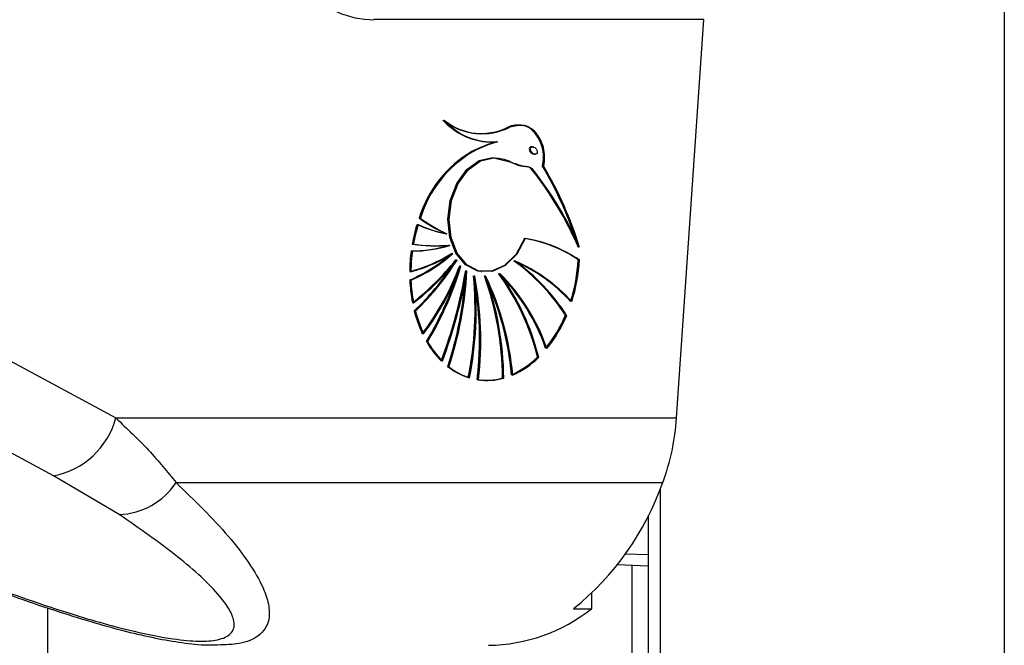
# Model space of a CAD drawing. Header units: millimetres. Extents: x 20 to 22981, y 40 to 19992.
# Tile 115 of 153: x 17539 to 17654, y 5781 to 5854. Entities that reach past the tile are written whole.
import ezdxf

# ---------------------------------------------------------------- set-up
doc = ezdxf.new("R2010")
doc.units = ezdxf.units.MM
doc.header["$LTSCALE"] = 2

msp = doc.modelspace()

# ---------------------------------------------------------------- linework, layer by layer
at = {"color": 8, "linetype": 'Continuous', "lineweight": 25}
for p, q in [((17654.15, 2191.49), (17654.15, 7939.49)), ((17614.05, 5799.24), (17614.05, 2191.49)), ((17612.66, 5791.57), (17609.98, 5791.66)), ((17609.06, 5790.42), (17612.66, 5790.28)), ((17610.77, 2780.48), (17610.77, 5790.35)), ((17542.65, 5785.38), (17542.65, 2192.28))]:
    msp.add_line(p, q, dxfattribs=at)
at = {"color": 7, "linetype": 'Continuous', "lineweight": 25}
for p, q in [((17619.13, 5853.93), (17580.66, 5853.93)), ((17615.96, 5807.52), (17619.13, 5853.93)), ((17592.29, 5840.71), (17592.36, 5840.7)), ((17595.01, 5839.7), (17595.08, 5839.69)), ((17599.27, 5839.1), (17599.17, 5839.11)), ((17592.14, 5838.55), (17592.07, 5838.56)), ((17599.36, 5838.27), (17599.51, 5838.25)), ((17600.41, 5836.84), (17600.48, 5836.83)), ((17586.02, 5830.8), (17585.95, 5830.81)), ((17589.11, 5828.99), (17589.18, 5828.98)), ((17589.45, 5827.64), (17589.52, 5827.63)), ((17589.83, 5826.69), (17589.9, 5826.68)), ((17590.3, 5825.93), (17590.37, 5825.92)), ((17597.07, 5825.8), (17597.14, 5825.79)), ((17604.49, 5825.94), (17604.63, 5825.92)), ((17590.75, 5825.25), (17590.82, 5825.24)), ((17591.45, 5824.67), (17591.52, 5824.66)), ((17593.21, 5824.56), (17593.28, 5824.55)), ((17595.28, 5824.36), (17595.35, 5824.35)), ((17584.94, 5823.58), (17584.87, 5823.59)), ((17592.37, 5824.07), (17592.44, 5824.06)), ((17593.63, 5824.07), (17593.7, 5824.06)), ((17527.01, 5820.19), (17550.6, 5807.52)), ((17585.45, 5819.99), (17585.38, 5820)), ((17603.01, 5819.49), (17603.15, 5819.47)), ((17586.88, 5816.41), (17586.81, 5816.42)), ((17599.75, 5814.61), (17599.89, 5814.59)), ((17589.35, 5813.5), (17589.28, 5813.51)), ((17595.74, 5812.16), (17595.81, 5812.15)), ((17550.6, 5807.52), (17615.96, 5807.52)), ((17551.01, 5796.26), (17543.36, 5800.79)), ((17557.63, 5799.98), (17614.34, 5799.98)), ((17612.66, 5796.17), (17612.66, 2191.49)), ((17609.06, 5790.42), (17612.66, 5790.28)), ((17606.06, 5785.29), (17606.06, 5787.09)), ((17603.94, 5785.29), (17606.06, 5785.29))]:
    msp.add_line(p, q, dxfattribs=at)
at = {"color": 7, "linetype": 'Continuous', "lineweight": 25, "flags": 128}
for points in [[(17593.35, 5839.74), (17594.1, 5839.68), (17594.94, 5839.71)], [(17593.14, 5824.57), (17592.78, 5824.64), (17591.37, 5825.37), (17590.24, 5826.72), (17589.53, 5828.56), (17589.3, 5830.68), (17589.58, 5832.86), (17590.35, 5834.85), (17591.51, 5836.46), (17592.95, 5837.5), (17594.5, 5837.85)], [(17598.24, 5828.44), (17597.25, 5826.62), (17595.92, 5825.3), (17594.4, 5824.61), (17592.85, 5824.63), (17591.44, 5825.36), (17590.31, 5826.71), (17589.6, 5828.55), (17589.37, 5830.67), (17589.65, 5832.85), (17590.42, 5834.85), (17591.58, 5836.45), (17593.02, 5837.49), (17594.57, 5837.84)], [(17598.31, 5828.43), (17597.32, 5826.61), (17595.99, 5825.29), (17594.47, 5824.6), (17592.92, 5824.62), (17591.51, 5825.35), (17590.38, 5826.7), (17589.67, 5828.54), (17589.44, 5830.66), (17589.72, 5832.84), (17590.49, 5834.84), (17591.65, 5836.44), (17593.09, 5837.48), (17594.64, 5837.83)], [(17543.36, 5800.79), (17533.12, 5806.28), (17519.78, 5813.45)]]:
    msp.add_lwpolyline(points, dxfattribs=at)
at = {"color": 7, "linetype": 'Continuous', "lineweight": 25}
for centre, radius, start, end in [((17594.48, 5847.37), 7.71, 221.7886, 261.5519), ((17593.25, 5847.71), 7.06, 230.9888, 296.9477), ((17594.46, 5847.23), 7.55, 221.5388, 274.1771), ((17593.32, 5847.7), 7.06, 230.9888, 296.9477), ((17594.53, 5847.22), 7.55, 221.5388, 274.1771), ((17593.22, 5847.74), 7.09, 235.2921, 261.8775), ((17593.14, 5847.89), 7.23, 262.6692, 296.6498), ((17599.29, 5824.73), 15.59, 106.1926, 117.5741), ((17599.36, 5824.72), 15.59, 106.1926, 117.5741), ((17599.43, 5824.72), 15.59, 106.1926, 117.5741), ((17599.02, 5826.78), 13.67, 120.5271, 162.8546), ((17599.09, 5826.77), 13.67, 120.5271, 162.8546), ((17599.16, 5826.76), 13.67, 120.5271, 162.8546), ((17562.91, 5814.7), 43.49, 18.3695, 30.6219), ((17562.83, 5814.61), 43.67, 17.7129, 30.6085), ((17562.74, 5814.52), 43.84, 17.0478, 30.595), ((17567.27, 5811.3), 40.57, 23.3661, 38.5739), ((17567.34, 5811.29), 40.57, 23.3661, 38.5739), ((17567.41, 5811.28), 40.57, 23.3661, 38.5739), ((17604.21, 5824.4), 19.35, 162.966, 169.9536), ((17604.28, 5824.39), 19.35, 162.966, 169.9536), ((17604.35, 5824.38), 19.35, 162.966, 169.9536), ((17591.82, 5843.31), 14.58, 245.2181, 259.022), ((17591.89, 5843.3), 14.58, 245.2181, 259.022), ((17591.96, 5843.29), 14.58, 245.2181, 259.022), ((17597.34, 5846.69), 19.54, 234.3536, 244.8797), ((17597.41, 5846.68), 19.54, 234.3536, 244.8797), ((17597.48, 5846.67), 19.54, 234.3536, 244.8797), ((17585.13, 5840.96), 13.97, 269.5843, 287.6755), ((17587.85, 5846.63), 19.04, 261.8582, 274.5904), ((17585.27, 5840.94), 13.97, 269.5843, 287.6755), ((17587.92, 5846.62), 19.04, 261.8582, 274.5904), ((17587.99, 5846.61), 19.04, 261.8582, 274.5904), ((17595.78, 5813.18), 15.45, 55.6961, 81.1293), ((17595.85, 5813.17), 15.45, 55.6961, 81.1293), ((17595.92, 5813.16), 15.45, 55.6961, 81.1293), ((17604.38, 5824.36), 19.53, 172.2558, 179.3472), ((17580.31, 5841.82), 17.83, 284.77, 301.9898), ((17577.47, 5840.64), 18.58, 293.4674, 311.3928), ((17580.38, 5841.81), 17.83, 284.77, 301.9898), ((17577.54, 5840.63), 18.58, 293.4674, 311.3928), ((17604.52, 5824.34), 19.53, 172.2558, 179.3472), ((17580.45, 5841.8), 17.83, 284.77, 301.9898), ((17577.61, 5840.62), 18.58, 293.4674, 311.3928), ((17566.43, 5844.91), 30.43, 308.0198, 321.4447), ((17566.5, 5844.9), 30.43, 308.0198, 321.4447), ((17566.57, 5844.89), 30.43, 308.0198, 321.4447), ((17564.99, 5841.54), 29.66, 313.432, 327.2936), ((17564.94, 5841.64), 29.83, 313.4525, 328.2249), ((17565.01, 5841.63), 29.83, 313.4525, 328.2249), ((17583.4, 5806.85), 23.33, 32.8181, 54.3457), ((17589.51, 5808.33), 19.01, 42.1686, 66.7982), ((17589.58, 5808.32), 19.01, 42.1686, 66.7982), ((17583.47, 5806.84), 23.33, 32.8181, 54.3457), ((17583.54, 5806.83), 23.33, 32.8181, 54.3457), ((17589.65, 5808.31), 19.01, 42.1686, 66.7982), ((17585.01, 5827.01), 19.51, 342.3478, 356.8655), ((17585.08, 5827), 19.51, 342.3478, 356.8655), ((17585.15, 5826.99), 19.51, 342.3478, 356.8655), ((17560.62, 5836.61), 32.14, 323.1414, 339.3064), ((17560.69, 5836.6), 32.14, 323.1414, 339.3064), ((17560.76, 5836.59), 32.14, 323.1414, 339.3064), ((17554.27, 5835.91), 37.93, 329.0818, 342.3853), ((17554.17, 5835.98), 38.12, 329.0996, 343.6435), ((17554.24, 5835.97), 38.12, 329.0996, 343.6435), ((17535.9, 5834.09), 56.27, 339.2659, 350.3756), ((17535.97, 5834.08), 56.27, 339.2659, 350.3756), ((17536.04, 5834.07), 56.27, 339.2659, 350.3756), ((17549.44, 5826.8), 42.07, 341.563, 357.094), ((17549.51, 5826.79), 42.07, 341.563, 357.094), ((17572.39, 5807.82), 28.19, 13.9255, 35.9336), ((17579.04, 5808.13), 22.92, 19.1165, 45.108), ((17579.11, 5808.12), 22.92, 19.1165, 45.108), ((17572.46, 5807.81), 28.19, 13.9255, 35.9336), ((17572.53, 5807.8), 28.19, 13.9255, 35.9336), ((17579.18, 5808.11), 22.92, 19.1165, 45.108), ((17602.79, 5824.3), 17.94, 182.2684, 190.8181), ((17602.86, 5824.29), 17.94, 182.2684, 190.8181), ((17602.93, 5824.28), 17.94, 182.2684, 190.8181), ((17549.38, 5826.81), 42.06, 341.5622, 356.2613), ((17551.05, 5820.26), 41.42, 348.8153, 5.2904), ((17551.12, 5820.25), 41.42, 348.8153, 5.2904), ((17551.19, 5820.24), 41.42, 348.8153, 5.2904), ((17553.24, 5816.61), 39.76, 353.3163, 10.8219), ((17553.31, 5816.6), 39.76, 353.3163, 10.8219), ((17553.38, 5816.59), 39.76, 353.3163, 10.8219), ((17558.59, 5811.73), 37.09, 0.6793, 19.4403), ((17563.06, 5809.54), 33.79, 5.0825, 25.4752), ((17563.13, 5809.54), 33.79, 5.0825, 25.4752), ((17558.66, 5811.72), 37.09, 0.6793, 19.4403), ((17558.73, 5811.71), 37.09, 0.6793, 19.4403), ((17563.2, 5809.53), 33.79, 5.0825, 25.4752), ((17599.6, 5823.56), 14.66, 194.0668, 205.1173), ((17599.67, 5823.55), 14.66, 194.0668, 205.1173), ((17599.75, 5823.54), 14.66, 194.0668, 205.1173), ((17588.49, 5825.57), 15.74, 320.8383, 337.2777), ((17588.56, 5825.56), 15.74, 320.8383, 337.2777), ((17588.63, 5825.55), 15.74, 320.8383, 337.2777), ((17596, 5821.65), 10.58, 209.6827, 225.0588), ((17596.07, 5821.64), 10.58, 209.6827, 225.0588), ((17596.14, 5821.64), 10.58, 209.6827, 225.0588), ((17592.64, 5821.77), 10.09, 293.8025, 314.776), ((17592.71, 5821.76), 10.09, 293.8025, 314.776), ((17592.78, 5821.75), 10.09, 293.8025, 314.776), ((17593.98, 5819.43), 7.56, 231.5358, 252.3471), ((17594.05, 5819.42), 7.56, 231.5358, 252.3471), ((17594.12, 5819.41), 7.56, 231.5358, 252.3471), ((17593.75, 5819.02), 7.11, 261.7644, 285.6609), ((17593.82, 5819.01), 7.11, 261.7644, 285.6609), ((17593.89, 5819), 7.11, 261.7644, 285.6609), ((17541.66, 5809.88), 9.25, 280.5843, 345.2321), ((17589.64, 5809.23), 26.37, 339.4672, 356.2963), ((17550.68, 5804.59), 8.34, 272.2734, 326.4096), ((17583.32, 5810.92), 32.89, 308.8191, 340.5743), ((17593.75, 5800.9), 19.88, 270.8294, 308.2548)]:
    msp.add_arc(centre, radius, start, end, dxfattribs=at)
for centre, major_axis, ratio, start_param, end_param in [((17582.1, 5874.93), (2.83, 20.91), 0.700621, 2.645326, 3.236207), ((17599.19, 5838.7), (-0.306, 0.369), 0.688328, 5.658921, 6.625085), ((17599.19, 5838.7), (-0.306, 0.369), 0.688328, 0.341899, 2.517328)]:
    msp.add_ellipse(centre, major_axis=major_axis, ratio=ratio, start_param=start_param, end_param=end_param, dxfattribs=at)
msp.add_ellipse((17599.33, 5838.68), major_axis=(-0.306, 0.369), ratio=0.688328, dxfattribs=at)
for points, knots in [([(17597.87, 5841.56), (17597.47, 5841.61), (17596.97, 5841.68), (17596.48, 5841.47), (17596.38, 5841.43)], [0, 0, 0, 0, 0.794956, 1, 1, 1, 1]), ([(17600.41, 5836.84), (17600.46, 5837.22), (17600.57, 5837.98), (17600.38, 5839.12), (17599.95, 5840.22), (17599.21, 5841.14), (17598.1, 5841.68), (17597.13, 5841.69), (17596.55, 5841.46), (17596.45, 5841.42)], [0, 0, 0, 0, 0.125845, 0.251052, 0.393403, 0.557567, 0.726466, 0.952102, 1, 1, 1, 1]), ([(17600.48, 5836.83), (17600.53, 5837.21), (17600.64, 5837.96), (17600.4, 5839.42), (17599.64, 5840.92), (17598.14, 5841.78), (17597.06, 5841.53), (17596.52, 5841.41)], [0, 0, 0, 0, 0.125863, 0.251162, 0.500722, 0.749637, 1, 1, 1, 1]), ([(17600.34, 5836.85), (17600.39, 5837.23), (17600.5, 5837.98), (17600.26, 5839.44), (17599.49, 5840.88), (17598.48, 5841.66), (17597.91, 5841.59), (17597.87, 5841.58)], [0, 0, 0, 0, 0.164231, 0.327726, 0.653361, 0.978154, 1, 1, 1, 1]), ([(17594.57, 5837.84), (17595.15, 5837.8), (17596.22, 5837.71), (17597.38, 5836.9), (17598.27, 5836.85), (17598.77, 5836.81), (17598.98, 5836.65), (17599.06, 5836.59)], [0, 0, 0, 0, 0.3699358, 0.6829767, 0.8410313, 0.9422567, 1, 1, 1, 1]), ([(17594.64, 5837.83), (17595.49, 5837.64), (17596.71, 5837.35), (17598.03, 5836.82), (17598.73, 5836.84), (17599, 5836.66), (17599.13, 5836.58)], [0, 0, 0, 0, 0.559889, 0.805798, 0.903562, 1, 1, 1, 1]), ([(17550.6, 5807.52), (17551.93, 5806.26), (17554.61, 5803.73), (17556.62, 5801.23), (17557.63, 5799.98)], [0, 0, 0, 0, 0.496951, 1, 1, 1, 1]), ([(17514.54, 5796.45), (17516.55, 5795.57), (17520.68, 5793.76), (17526.88, 5791.2), (17532.87, 5788.84), (17538.29, 5786.84), (17543.18, 5785.18), (17547.5, 5783.82), (17551.31, 5782.76), (17554.77, 5781.93), (17557.96, 5781.36), (17560.52, 5781.04), (17561.94, 5781.07), (17562.46, 5781.08)], [0, 0, 0, 0, 0.140409, 0.289294, 0.413942, 0.526838, 0.625475, 0.707551, 0.779599, 0.844238, 0.905064, 0.96571, 1, 1, 1, 1]), ([(17515.53, 5796.26), (17518.8, 5794.84), (17524.95, 5792.18), (17533.14, 5788.95), (17539.69, 5786.57), (17544.38, 5785), (17548.76, 5783.67), (17552.98, 5782.56), (17557.01, 5781.75), (17560.39, 5781.43), (17562.75, 5781.62), (17564.31, 5782.4), (17564.53, 5783.68), (17563.88, 5785.21), (17562.63, 5786.93), (17560.62, 5788.98), (17556.92, 5792.16), (17553.38, 5794.61), (17551.01, 5796.26)], [0, 0, 0, 0, 0.120042, 0.225865, 0.279652, 0.333912, 0.373561, 0.413975, 0.461049, 0.495787, 0.530527, 0.571691, 0.631759, 0.677517, 0.723914, 0.791907, 0.860464, 1, 1, 1, 1])]:
    msp.add_open_spline(points, degree=3, knots=knots, dxfattribs=at)
at = {"color": 8, "linetype": 'Continuous', "lineweight": 25}
msp.add_open_spline([(17557.63, 5799.98), (17559.79, 5797.88), (17563.05, 5794.72), (17566.18, 5790.64), (17567.74, 5787.98), (17568.48, 5785.77), (17568.57, 5783.78), (17567.59, 5782.15), (17565.4, 5781.15), (17563.35, 5781.08), (17562.46, 5781.05)], degree=3, knots=[0, 0, 0, 0, 0.261449, 0.394649, 0.529054, 0.620725, 0.713578, 0.839793, 0.930624, 1, 1, 1, 1], dxfattribs=at)

doc.saveas('drawing.dxf')
